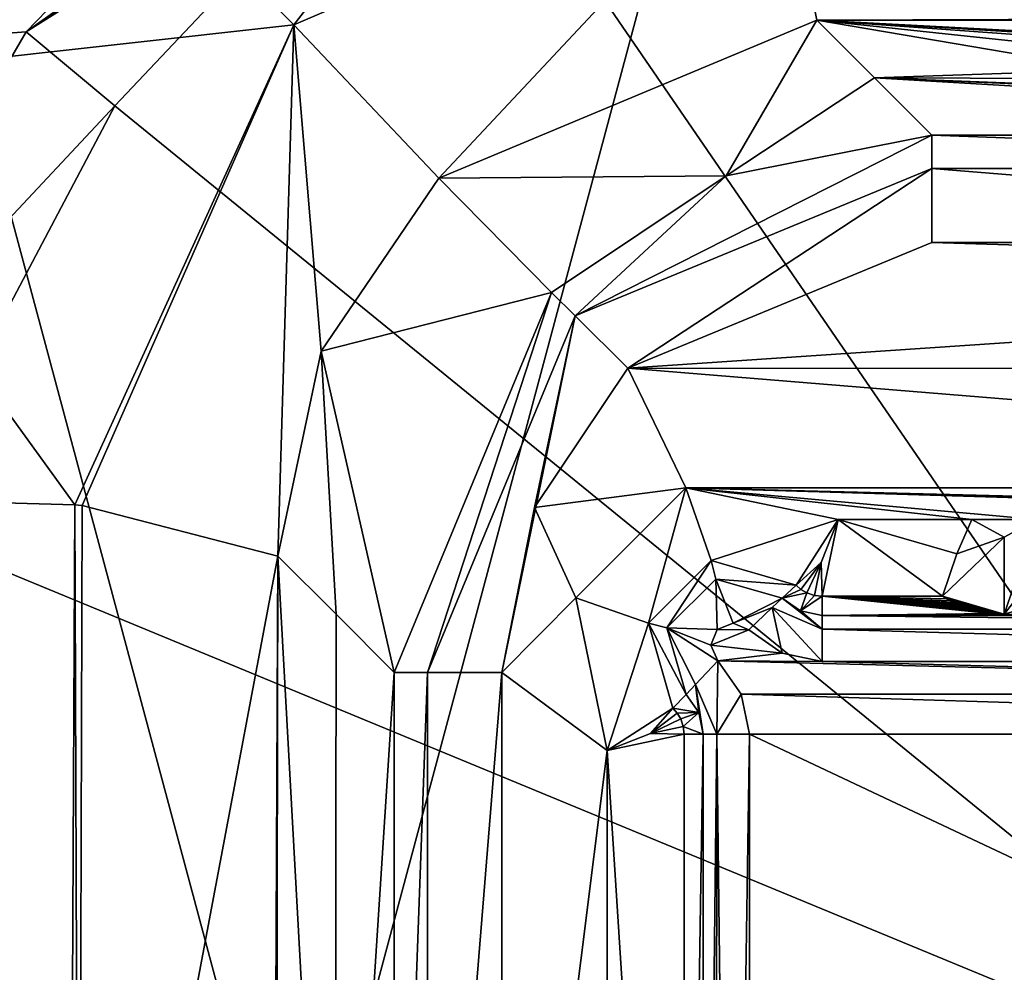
# Model space of a CAD drawing. Header units: metres. Extents: x -28 to 28, y -250 to 28.
# Tile 80 of 92: x -8.9 to -2.5, y 2.02 to 8.22. Entities that reach past the tile are written whole.
import ezdxf

# ---------------------------------------------------------------- set-up
doc = ezdxf.new("R2010")
doc.units = ezdxf.units.M
doc.layers.add('solid_10661053', color=7, linetype='CONTINUOUS')

msp = doc.modelspace()

# ---------------------------------------------------------------- linework, layer by layer
at = {"layer": 'solid_10661053'}
for points in [[(-13.249035, -22.95023, -10.5), (-13.249035, 22.95023, -10.5), (0, 26.5, -10.5)], [(0, -26.5, -10.5), (-13.249035, -22.95023, -10.5), (0, 26.5, -10.5)], [(-13.249035, 22.95023), (0, -26.5), (0, 26.5)], [(-13.249035, 22.95023), (-13.249035, -22.95023), (0, -26.5)], [(-17.739256, 16.055988, 230.100952), (-9.278827, 8.106819, 237.176941), (-6.73373, 10.334327, 237.172104)], [(-7.118425, 8.184284, 232.534927), (-8.989625, 10.07582, 232.822617), (-4.032807, 12.158871, 233.073761)], [(-7.118425, 8.184284, 232.534927), (-4.032807, 12.158871, 233.073761), (-3.979159, 9.534642, 232.721344)], [(-1.779561, 12.048891, 237.160797), (-3.509435, 11.500868, 237.216782), (0, 0.909153, 237.849655)], [(-8.859983, 8.137816, 237.36351), (-3.652836, 11.825965, 237.156357), (-6.73373, 10.334327, 237.172104)], [(-8.859983, 8.137816, 237.36351), (-3.581637, 11.666224, 237.202866), (-3.652836, 11.825965, 237.156357)], [(-8.859983, 8.137816, 237.36351), (-3.509435, 11.500868, 237.216782), (-3.581637, 11.666224, 237.202866)], [(-8.859983, 8.137816, 237.36351), (-6.165717, 9.898357, 237.390656), (-3.509435, 11.500868, 237.216782)], [(-6.165717, 9.898357, 237.390656), (0, 0.909153, 237.849655), (-3.509435, 11.500868, 237.216782)], [(-8.859983, 8.137816, 237.36351), (-6.73373, 10.334327, 237.172104), (-9.278827, 8.106819, 237.176941)], [(-7.118425, 8.184284, 232.534927), (-10.528458, 7.804947, 232.968018), (-8.989625, 10.07582, 232.822617)], [(-8.859983, 8.137816, 237.36351), (-8.283854, 7.656348, 237.656052), (-6.165717, 9.898357, 237.390656)], [(-6.165717, 9.898357, 237.390656), (-8.283854, 7.656348, 237.656052), (0, 0.909153, 237.849655)], [(-7.118425, 8.184284, 232.534927), (-3.979159, 9.534642, 232.721344), (-6.176363, 7.185163, 230.231354)], [(-3.979159, 9.534642, 232.721344), (-3.717684, 8.212887, 230.402695), (-6.176363, 7.185163, 230.231354)], [(-3.979159, 9.534642, 232.721344), (-1.848513, 8.220936, 230.556259), (-3.717684, 8.212887, 230.402695)], [(-6.176363, 7.185163, 230.231354), (-3.717684, 8.212887, 230.402695), (-4.309006, 7.200229, 216.152191)], [(-4.309006, 7.200229, 216.152191), (-3.717684, 8.212887, 230.402695), (-3.344558, 7.839761, 223.283035)], [(-3.717684, 8.212887, 230.402695), (-1.848513, 8.220936, 230.556259), (3.717684, 8.212887, 230.402695)], [(-3.717684, 8.212887, 230.402695), (3.717684, 8.212887, 230.402695), (3.344558, 7.839761, 223.283035)], [(1.049339, 7.930741, 225.019028), (-3.717684, 8.212887, 230.402695), (3.344558, 7.839761, 223.283035)], [(-1.818271, 7.890472, 224.250656), (-3.344558, 7.839761, 223.283035), (-3.717684, 8.212887, 230.402695)], [(-1.049339, 7.930741, 225.019028), (-1.818271, 7.890472, 224.250656), (-3.717684, 8.212887, 230.402695)], [(0, 7.945466, 225.300003), (-1.049339, 7.930741, 225.019028), (-3.717684, 8.212887, 230.402695)], [(1.049339, 7.930741, 225.019028), (0, 7.945466, 225.300003), (-3.717684, 8.212887, 230.402695)], [(-8.859983, 8.137816, 237.36351), (-9.278827, 8.106819, 237.176941), (-10.543485, 5.241833, 237.592072)], [(-8.859983, 8.137816, 237.36351), (-10.543485, 5.241833, 237.592072), (-8.283854, 7.656348, 237.656052)], [(-7.118425, 8.184284, 232.534927), (-8.544161, 5.061371, 232.902969), (-10.528458, 7.804947, 232.968018)], [(-8.496659, 5.056496, 232.870712), (-8.544161, 5.061371, 232.902969), (-7.118425, 8.184284, 232.534927)], [(-8.496659, 5.056496, 232.870712), (-7.118425, 8.184284, 232.534927), (-7.222878, 4.727674, 230.593323)], [(-7.118425, 8.184284, 232.534927), (-6.941397, 6.060151, 230.350357), (-7.222878, 4.727674, 230.593323)], [(-7.118425, 8.184284, 232.534927), (-6.176363, 7.185163, 230.231354), (-6.941397, 6.060151, 230.350357)], [(-1.818271, 7.890472, 224.250656), (-2.1, 7.83541, 223.199997), (-3.344558, 7.839761, 223.283035)], [(-4.309006, 7.200229, 216.152191), (-3.344558, 7.839761, 223.283035), (-2.971432, 7.466635, 216.163361)], [(-3.344558, 7.839761, 223.283035), (2.971432, 7.466635, 216.163361), (-2.971432, 7.466635, 216.163361)], [(-1.049339, 7.740078, 221.380966), (2.971432, 7.466635, 216.163361), (-3.344558, 7.839761, 223.283035)], [(-1.818271, 7.780347, 222.149338), (-1.049339, 7.740078, 221.380966), (-3.344558, 7.839761, 223.283035)], [(-2.1, 7.83541, 223.199997), (-1.818271, 7.780347, 222.149338), (-3.344558, 7.839761, 223.283035)], [(-8.544161, 5.061371, 232.902969), (-11.093995, 5.132596, 233.2771), (-10.528458, 7.804947, 232.968018)], [(-10.543485, 5.241833, 237.592072), (-9.723983, 4.928861, 237.994553), (-8.283854, 7.656348, 237.656052)], [(-8.283854, 7.656348, 237.656052), (-9.723983, 4.928861, 237.994553), (0, 0.909153, 237.849655)], [(-5.289133, 6.290431, 215.69223), (-4.309006, 7.200229, 216.152191), (-2.971432, 7.466635, 216.163361)], [(-5.289133, 6.290431, 215.69223), (-2.971432, 7.466635, 216.163361), (-2.971432, 7.249443, 215.69223)], [(2.971432, 7.249443, 215.69223), (-2.971432, 7.466635, 216.163361), (2.971432, 7.466635, 216.163361)], [(-2.971432, 7.249443, 215.69223), (-2.971432, 7.466635, 216.163361), (2.971432, 7.249443, 215.69223)], [(-5.289133, 6.290431, 215.69223), (-2.971432, 7.249443, 215.69223), (-4.947726, 5.950408, 215.5)], [(-2.971432, 7.249443, 215.69223), (-2.971432, 6.767595, 215.5), (-4.947726, 5.950408, 215.5)], [(-2.971432, 7.249443, 215.69223), (2.971432, 6.767595, 215.5), (-2.971432, 6.767595, 215.5)], [(-2.971432, 7.249443, 215.69223), (2.971432, 7.249443, 215.69223), (2.971432, 6.767595, 215.5)], [(-6.941397, 6.060151, 230.350357), (-6.176363, 7.185163, 230.231354), (-5.4432, 6.442205, 216.148254)], [(-6.176363, 7.185163, 230.231354), (-4.309006, 7.200229, 216.152191), (-5.4432, 6.442205, 216.148254)], [(-5.289133, 6.290431, 215.69223), (-5.4432, 6.442205, 216.148254), (-4.309006, 7.200229, 216.152191)], [(-4.947726, 5.950408, 215.5), (-2.971432, 6.767595, 215.5), (4.043169, 6.554436, 215.5)], [(-2.971432, 6.767595, 215.5), (2.971432, 6.767595, 215.5), (4.043169, 6.554436, 215.5)], [(-4.947726, 5.950408, 215.5), (4.043169, 6.554436, 215.5), (4.950408, 5.947726, 215.5)], [(-6.941397, 6.060151, 230.350357), (-5.4432, 6.442205, 216.148254), (-6.466635, 3.971432, 216.163361)], [(-6.249443, 3.971432, 215.69223), (-6.466635, 3.971432, 216.163361), (-5.4432, 6.442205, 216.148254)], [(-5.289133, 6.290431, 215.69223), (-6.249443, 3.971432, 215.69223), (-5.4432, 6.442205, 216.148254)], [(-5.289133, 6.290431, 215.69223), (-5.767595, 3.971432, 215.5), (-6.249443, 3.971432, 215.69223)], [(-5.289133, 6.290431, 215.69223), (-5.554436, 5.043169, 215.5), (-5.767595, 3.971432, 215.5)], [(-5.289133, 6.290431, 215.69223), (-4.947726, 5.950408, 215.5), (-5.554436, 5.043169, 215.5)], [(-6.941397, 6.060151, 230.350357), (-6.844757, 4.349553, 223.378342), (-7.222878, 4.727674, 230.593323)], [(-6.941397, 6.060151, 230.350357), (-6.466635, 3.971432, 216.163361), (-6.844757, 4.349553, 223.378342)], [(-4.570551, 5.171629, 215.5), (-5.554436, 5.043169, 215.5), (-4.947726, 5.950408, 215.5)], [(4.570551, 5.171629, 215.5), (-4.947726, 5.950408, 215.5), (4.950408, 5.947726, 215.5)], [(-4.570551, 5.171629, 215.5), (-4.947726, 5.950408, 215.5), (4.570551, 5.171629, 215.5)], [(-8.577277, -2.14433, 233.207245), (-11.123361, -2.173997, 233.569336), (-11.093995, 5.132596, 233.2771)], [(-8.577277, -2.14433, 233.207245), (-11.093995, 5.132596, 233.2771), (-8.544161, 5.061371, 232.902969)], [(-4.570551, 5.171629, 215.5), (-5.28663, 4.45555, 215.5), (-5.554436, 5.043169, 215.5)], [(-4.813382, 4.291574, 215.995636), (-5.28663, 4.45555, 215.5), (-4.570551, 5.171629, 215.5)], [(-4.813382, 4.291574, 215.995636), (-4.570551, 5.171629, 215.5), (-4.406575, 4.698382, 215.995636)], [(-4.570551, 5.171629, 215.5), (-2.288728, 4.966343, 215.5), (-2.711272, 4.966343, 215.5)], [(-3.578945, 4.966343, 215.5), (-4.570551, 5.171629, 215.5), (-2.711272, 4.966343, 215.5)], [(-4.570551, 5.171629, 215.5), (2.288728, 4.966343, 215.5), (-2.288728, 4.966343, 215.5)], [(-4.570551, 5.171629, 215.5), (2.711272, 4.966343, 215.5), (2.288728, 4.966343, 215.5)], [(-4.570551, 5.171629, 215.5), (3.578945, 4.966343, 215.5), (2.711272, 4.966343, 215.5)], [(-4.570551, 5.171629, 215.5), (4.570551, 5.171629, 215.5), (3.578945, 4.966343, 215.5)], [(-4.406575, 4.698382, 215.995636), (-4.570551, 5.171629, 215.5), (-3.578945, 4.966343, 215.5)], [(-8.517902, -2.141734, 233.166992), (-8.577277, -2.14433, 233.207245), (-8.544161, 5.061371, 232.902969)], [(-8.517902, -2.141734, 233.166992), (-8.544161, 5.061371, 232.902969), (-8.496659, 5.056496, 232.870712)], [(-8.517902, -2.141734, 233.166992), (-8.496659, 5.056496, 232.870712), (-7.222878, 4.727674, 230.593323)], [(-5.28663, 4.45555, 215.5), (-5.767595, 3.971432, 215.5), (-5.554436, 5.043169, 215.5)], [(-4.406575, 4.698382, 215.995636), (-3.578945, 4.966343, 215.5), (-3.853717, 4.539374, 215.995636)], [(-3.689991, 4.686271, 215.777634), (-3.853717, 4.539374, 215.995636), (-3.578945, 4.966343, 215.5)], [(-3.689991, 4.686271, 215.777634), (-3.578945, 4.966343, 215.5), (-3.684052, 4.466362, 215.995636)], [(-3.684052, 4.466362, 215.995636), (-3.578945, 4.966343, 215.5), (-2.901253, 4.466362, 215.995636)], [(-2.807644, 4.743575, 215.720825), (-3.578945, 4.966343, 215.5), (-2.711272, 4.966343, 215.5)], [(-2.807644, 4.743575, 215.720825), (-2.901253, 4.466362, 215.995636), (-3.578945, 4.966343, 215.5)], [(-2.807644, 4.743575, 215.720825), (-2.711272, 4.966343, 215.5), (-2.500001, 4.85, 215.5)], [(-2.288728, 4.966343, 215.5), (-2.500001, 4.85, 215.5), (-2.711272, 4.966343, 215.5)], [(-2.5, 4.35, 216), (-2.500001, 4.85, 215.5), (-2.288728, 4.966343, 215.5)], [(-2.192356, 4.743575, 215.72084), (-2.5, 4.35, 216), (-2.288728, 4.966343, 215.5)], [(-9.723983, 4.928861, 237.994553), (-10.375583, 1.931561, 238.377335), (0, 0.909153, 237.849655)], [(-2.901253, 4.466362, 215.995636), (-2.500001, 4.85, 215.5), (-2.5, 4.35, 216)], [(-2.807644, 4.743575, 215.720825), (-2.500001, 4.85, 215.5), (-2.901253, 4.466362, 215.995636)], [(-2.192356, 4.743575, 215.72084), (-2.098747, 4.466362, 215.995636), (-2.5, 4.35, 216)], [(-8.517902, -2.141734, 233.166992), (-7.222878, 4.727674, 230.593323), (-7.23894, 1.339158, 230.899826)], [(-7.23894, 1.339158, 230.899826), (-7.222878, 4.727674, 230.593323), (-7.237208, -2, 230.86676)], [(-7.222878, 4.727674, 230.593323), (-6.851922, -2, 223.51506), (-7.237208, -2, 230.86676)], [(-7.222878, 4.727674, 230.593323), (-6.844757, 4.349553, 223.378342), (-6.851922, -2, 223.51506)], [(-4.693332, 4.260595, 230.202621), (-4.813382, 4.291574, 215.995636), (-4.406575, 4.698382, 215.995636)], [(-4.375595, 4.578332, 230.202621), (-4.693332, 4.260595, 230.202621), (-4.406575, 4.698382, 215.995636)], [(-4.375595, 4.578332, 230.202621), (-4.406575, 4.698382, 215.995636), (-3.853717, 4.539374, 215.995636)], [(-3.689991, 4.686271, 215.777634), (-3.821943, 4.511451, 215.99025), (-3.853717, 4.539374, 215.995636)], [(-3.689991, 4.686271, 215.777634), (-3.783453, 4.488776, 215.973419), (-3.821943, 4.511451, 215.99025)], [(-3.689991, 4.686271, 215.777634), (-3.733791, 4.471766, 215.99028), (-3.783453, 4.488776, 215.973419)], [(-3.689991, 4.686271, 215.777634), (-3.684052, 4.466362, 215.995636), (-3.733791, 4.471766, 215.99028)], [(-4.375595, 4.578332, 230.202621), (-4.365662, 4.25071, 230.5), (-4.693332, 4.260595, 230.202621)], [(-4.375595, 4.578332, 230.202621), (-4.262657, 4.292372, 230.5), (-4.365662, 4.25071, 230.5)], [(-3.943751, 4.454136, 230.202621), (-4.262657, 4.292372, 230.5), (-4.375595, 4.578332, 230.202621)], [(-3.943751, 4.454136, 230.202621), (-4.375595, 4.578332, 230.202621), (-3.853717, 4.539374, 215.995636)], [(-3.821943, 4.511451, 215.99025), (-3.943751, 4.454136, 230.202621), (-3.853717, 4.539374, 215.995636)], [(-3.821943, 4.511451, 215.99025), (-3.783453, 4.488776, 215.973419), (-3.943751, 4.454136, 230.202621)], [(-3.825414, 4.371505, 230.202621), (-3.943751, 4.454136, 230.202621), (-3.783453, 4.488776, 215.973419)], [(-3.733791, 4.471766, 215.99028), (-3.825414, 4.371505, 230.202621), (-3.783453, 4.488776, 215.973419)], [(-5.28663, 4.45555, 215.5), (-5.081343, 3.463945, 215.5), (-5.767595, 3.971432, 215.5)], [(-4.813382, 4.291574, 215.995636), (-5.081343, 3.463945, 215.5), (-5.28663, 4.45555, 215.5)], [(-4.008224, 4.393097, 230.413055), (-4.262657, 4.292372, 230.5), (-3.943751, 4.454136, 230.202621)], [(-4.008224, 4.393097, 230.413055), (-3.943751, 4.454136, 230.202621), (-3.684052, 4.253596, 230.413055)], [(-3.684052, 4.253596, 230.413055), (-3.943751, 4.454136, 230.202621), (-3.825414, 4.371505, 230.202621)], [(-3.733791, 4.471766, 215.99028), (-3.684052, 4.466362, 215.995636), (-3.825414, 4.371505, 230.202621)], [(-3.825414, 4.371505, 230.202621), (-3.684052, 4.466362, 215.995636), (-3.684052, 4.34238, 230.202621)], [(-3.684052, 4.466362, 215.995636), (-2.901253, 4.466362, 215.995636), (-2.875928, 4.451018, 217.753922)], [(-3.684052, 4.466362, 215.995636), (-2.875928, 4.451018, 217.753922), (-2.85215, 4.437814, 219.266968)], [(-3.684052, 4.466362, 215.995636), (-2.85215, 4.437814, 219.266968), (-2.829686, 4.426347, 220.580902)], [(-3.684052, 4.466362, 215.995636), (-2.829686, 4.426347, 220.580902), (-2.808503, 4.416388, 221.722137)], [(-3.684052, 4.466362, 215.995636), (-2.808503, 4.416388, 221.722137), (-2.788557, 4.407732, 222.713959)], [(-3.684052, 4.466362, 215.995636), (-2.788557, 4.407732, 222.713959), (-2.769795, 4.400207, 223.57634)], [(-3.684052, 4.466362, 215.995636), (-2.769795, 4.400207, 223.57634), (-2.752163, 4.393661, 224.32634)], [(-3.684052, 4.466362, 215.995636), (-2.752163, 4.393661, 224.32634), (-2.735605, 4.387968, 224.97879)], [(-3.684052, 4.466362, 215.995636), (-2.735605, 4.387968, 224.97879), (-2.720063, 4.383012, 225.546661)], [(-3.684052, 4.466362, 215.995636), (-2.720063, 4.383012, 225.546661), (-2.70548, 4.378697, 226.041092)], [(-3.684052, 4.466362, 215.995636), (-2.70548, 4.378697, 226.041092), (-2.691801, 4.374939, 226.471649)], [(-3.684052, 4.466362, 215.995636), (-2.691801, 4.374939, 226.471649), (-2.678971, 4.371667, 226.846664)], [(-3.684052, 4.466362, 215.995636), (-2.678971, 4.371667, 226.846664), (-2.66694, 4.368815, 227.173416)], [(-3.684052, 4.466362, 215.995636), (-2.66694, 4.368815, 227.173416), (-2.65566, 4.366331, 227.458069)], [(-3.684052, 4.466362, 215.995636), (-2.65566, 4.366331, 227.458069), (-2.645088, 4.364168, 227.705994)], [(-3.684052, 4.466362, 215.995636), (-2.645088, 4.364168, 227.705994), (-2.635183, 4.362284, 227.921875)], [(-3.684052, 4.466362, 215.995636), (-2.635183, 4.362284, 227.921875), (-2.625901, 4.360643, 228.109863)], [(-3.684052, 4.466362, 215.995636), (-2.625901, 4.360643, 228.109863), (-2.617206, 4.359215, 228.273529)], [(-3.684052, 4.466362, 215.995636), (-2.617206, 4.359215, 228.273529), (-2.60906, 4.357972, 228.41597)], [(-3.684052, 4.466362, 215.995636), (-2.60906, 4.357972, 228.41597), (-2.601429, 4.35689, 228.539902)], [(-3.684052, 4.466362, 215.995636), (-2.601429, 4.35689, 228.539902), (-2.594278, 4.355949, 228.647736)], [(-3.684052, 4.466362, 215.995636), (-2.594278, 4.355949, 228.647736), (-2.587576, 4.355131, 228.741531)], [(-3.684052, 4.466362, 215.995636), (-2.587576, 4.355131, 228.741531), (-2.581295, 4.354419, 228.823074)], [(-3.684052, 4.466362, 215.995636), (-2.581295, 4.354419, 228.823074), (-2.575405, 4.3538, 228.893967)], [(-3.684052, 4.34238, 230.202621), (-3.684052, 4.466362, 215.995636), (-2.575405, 4.3538, 228.893967)], [(-2.875928, 4.451018, 217.753922), (-2.901253, 4.466362, 215.995636), (-2.5, 4.35, 216)], [(-2.85215, 4.437814, 219.266968), (-2.875928, 4.451018, 217.753922), (-2.5, 4.35, 216)], [(-2.829686, 4.426347, 220.580902), (-2.85215, 4.437814, 219.266968), (-2.5, 4.35, 216)], [(-2.808503, 4.416388, 221.722137), (-2.829686, 4.426347, 220.580902), (-2.5, 4.35, 216)], [(-2.498994, 4.350001, 229.329346), (-2.5, 4.35, 216), (-2.098747, 4.466362, 215.995636)], [(-4.008224, 4.393097, 230.413055), (-4.161598, 4.247894, 230.5), (-4.262657, 4.292372, 230.5)], [(-4.008224, 4.393097, 230.413055), (-3.943996, 4.095948, 230.5), (-4.161598, 4.247894, 230.5)], [(-4.008224, 4.393097, 230.413055), (-3.684052, 4.042391, 230.5), (-3.943996, 4.095948, 230.5)], [(-4.008224, 4.393097, 230.413055), (-3.684052, 4.253596, 230.413055), (-3.684052, 4.042391, 230.5)], [(-3.684052, 4.253596, 230.413055), (-3.825414, 4.371505, 230.202621), (-3.684052, 4.34238, 230.202621)], [(-3.684052, 4.34238, 230.202621), (-2.575405, 4.3538, 228.893967), (-2.56988, 4.353262, 228.955582)], [(-2.788557, 4.407732, 222.713959), (-2.808503, 4.416388, 221.722137), (-2.5, 4.35, 216)], [(-2.769795, 4.400207, 223.57634), (-2.788557, 4.407732, 222.713959), (-2.5, 4.35, 216)], [(-2.752163, 4.393661, 224.32634), (-2.769795, 4.400207, 223.57634), (-2.5, 4.35, 216)], [(-2.735605, 4.387968, 224.97879), (-2.752163, 4.393661, 224.32634), (-2.5, 4.35, 216)], [(-2.720063, 4.383012, 225.546661), (-2.735605, 4.387968, 224.97879), (-2.5, 4.35, 216)], [(-2.70548, 4.378697, 226.041092), (-2.720063, 4.383012, 225.546661), (-2.5, 4.35, 216)], [(-2.691801, 4.374939, 226.471649), (-2.70548, 4.378697, 226.041092), (-2.5, 4.35, 216)], [(-2.678971, 4.371667, 226.846664), (-2.691801, 4.374939, 226.471649), (-2.5, 4.35, 216)], [(-2.66694, 4.368815, 227.173416), (-2.678971, 4.371667, 226.846664), (-2.5, 4.35, 216)], [(-2.65566, 4.366331, 227.458069), (-2.66694, 4.368815, 227.173416), (-2.5, 4.35, 216)], [(-2.645088, 4.364168, 227.705994), (-2.65566, 4.366331, 227.458069), (-2.5, 4.35, 216)], [(-2.635183, 4.362284, 227.921875), (-2.645088, 4.364168, 227.705994), (-2.5, 4.35, 216)], [(-2.625901, 4.360643, 228.109863), (-2.635183, 4.362284, 227.921875), (-2.5, 4.35, 216)], [(-2.617206, 4.359215, 228.273529), (-2.625901, 4.360643, 228.109863), (-2.5, 4.35, 216)], [(-2.60906, 4.357972, 228.41597), (-2.617206, 4.359215, 228.273529), (-2.5, 4.35, 216)], [(-2.601429, 4.35689, 228.539902), (-2.60906, 4.357972, 228.41597), (-2.5, 4.35, 216)], [(-2.594278, 4.355949, 228.647736), (-2.601429, 4.35689, 228.539902), (-2.5, 4.35, 216)], [(-2.587576, 4.355131, 228.741531), (-2.594278, 4.355949, 228.647736), (-2.5, 4.35, 216)], [(-2.581295, 4.354419, 228.823074), (-2.587576, 4.355131, 228.741531), (-2.5, 4.35, 216)], [(-2.575405, 4.3538, 228.893967), (-2.581295, 4.354419, 228.823074), (-2.5, 4.35, 216)], [(-2.56988, 4.353262, 228.955582), (-2.575405, 4.3538, 228.893967), (-2.5, 4.35, 216)], [(-6.844757, 4.349553, 223.378342), (-6.466635, 3.971432, 216.163361), (-6.851922, -2, 223.51506)], [(-4.813382, 4.291574, 215.995636), (-4.654374, 3.738717, 215.995636), (-5.081343, 3.463945, 215.5)], [(-4.813382, 4.291574, 215.995636), (-4.569136, 3.828751, 230.202621), (-4.654374, 3.738717, 215.995636)], [(-4.693332, 4.260595, 230.202621), (-4.569136, 3.828751, 230.202621), (-4.813382, 4.291574, 215.995636)], [(-4.365662, 4.25071, 230.5), (-4.262657, 4.292372, 230.5), (-4.161598, 4.247894, 230.5)], [(-3.684052, 4.34238, 230.202621), (-2.56988, 4.353262, 228.955582), (-2.564694, 4.352796, 229.009109)], [(-3.684052, 4.34238, 230.202621), (-2.564694, 4.352796, 229.009109), (-2.559824, 4.35239, 229.055588)], [(-3.684052, 4.34238, 230.202621), (-2.559824, 4.35239, 229.055588), (-2.555248, 4.352037, 229.095947)], [(-3.684052, 4.34238, 230.202621), (-2.555248, 4.352037, 229.095947), (-2.550943, 4.351732, 229.130951)], [(-3.684052, 4.34238, 230.202621), (-2.550943, 4.351732, 229.130951), (-2.546889, 4.351467, 229.161316)], [(-3.684052, 4.34238, 230.202621), (-2.546889, 4.351467, 229.161316), (-2.543067, 4.351237, 229.187622)], [(-3.684052, 4.34238, 230.202621), (-2.543067, 4.351237, 229.187622), (-2.539457, 4.351038, 229.210419)], [(-3.684052, 4.34238, 230.202621), (-2.539457, 4.351038, 229.210419), (-2.536043, 4.350867, 229.230133)], [(-3.684052, 4.34238, 230.202621), (-2.536043, 4.350867, 229.230133), (-2.532806, 4.350718, 229.247177)], [(-3.684052, 4.34238, 230.202621), (-2.532806, 4.350718, 229.247177), (-2.529727, 4.350589, 229.261902)], [(-3.684052, 4.34238, 230.202621), (-2.529727, 4.350589, 229.261902), (-2.526791, 4.350479, 229.274582)], [(-3.684052, 4.34238, 230.202621), (-2.526791, 4.350479, 229.274582), (-2.523985, 4.350384, 229.285477)], [(-3.684052, 4.34238, 230.202621), (-2.523985, 4.350384, 229.285477), (-2.521285, 4.350302, 229.294815)], [(-3.684052, 4.34238, 230.202621), (-2.521285, 4.350302, 229.294815), (-2.518657, 4.350232, 229.302841)], [(-3.684052, 4.34238, 230.202621), (-2.518657, 4.350232, 229.302841), (-2.516068, 4.350172, 229.309708)], [(-3.684052, 4.34238, 230.202621), (-2.516068, 4.350172, 229.309708), (-2.513503, 4.350121, 229.315506)], [(-3.684052, 4.34238, 230.202621), (-2.513503, 4.350121, 229.315506), (-2.510925, 4.35008, 229.320313)], [(-3.684052, 4.34238, 230.202621), (-2.510925, 4.35008, 229.320313), (-2.508248, 4.350045, 229.324234)], [(-3.684052, 4.34238, 230.202621), (-2.508248, 4.350045, 229.324234), (-2.505482, 4.35002, 229.327133)], [(-3.684052, 4.34238, 230.202621), (-2.505482, 4.35002, 229.327133), (-2.502548, 4.350004, 229.328934)], [(3.684052, 4.34238, 230.202621), (-3.684052, 4.34238, 230.202621), (-2.502548, 4.350004, 229.328934)], [(3.684052, 4.253596, 230.413055), (-3.684052, 4.34238, 230.202621), (3.684052, 4.34238, 230.202621)], [(-3.684052, 4.253596, 230.413055), (-3.684052, 4.34238, 230.202621), (3.684052, 4.253596, 230.413055)], [(-2.564694, 4.352796, 229.009109), (-2.56988, 4.353262, 228.955582), (-2.5, 4.35, 216)], [(-2.559824, 4.35239, 229.055588), (-2.564694, 4.352796, 229.009109), (-2.5, 4.35, 216)], [(-2.555248, 4.352037, 229.095947), (-2.559824, 4.35239, 229.055588), (-2.5, 4.35, 216)], [(-2.550943, 4.351732, 229.130951), (-2.555248, 4.352037, 229.095947), (-2.5, 4.35, 216)], [(-2.546889, 4.351467, 229.161316), (-2.550943, 4.351732, 229.130951), (-2.5, 4.35, 216)], [(-2.543067, 4.351237, 229.187622), (-2.546889, 4.351467, 229.161316), (-2.5, 4.35, 216)], [(-2.539457, 4.351038, 229.210419), (-2.543067, 4.351237, 229.187622), (-2.5, 4.35, 216)], [(-2.536043, 4.350867, 229.230133), (-2.539457, 4.351038, 229.210419), (-2.5, 4.35, 216)], [(-2.532806, 4.350718, 229.247177), (-2.536043, 4.350867, 229.230133), (-2.5, 4.35, 216)], [(-2.529727, 4.350589, 229.261902), (-2.532806, 4.350718, 229.247177), (-2.5, 4.35, 216)], [(-2.526791, 4.350479, 229.274582), (-2.529727, 4.350589, 229.261902), (-2.5, 4.35, 216)], [(-2.523985, 4.350384, 229.285477), (-2.526791, 4.350479, 229.274582), (-2.5, 4.35, 216)], [(-2.521285, 4.350302, 229.294815), (-2.523985, 4.350384, 229.285477), (-2.5, 4.35, 216)], [(-2.518657, 4.350232, 229.302841), (-2.521285, 4.350302, 229.294815), (-2.5, 4.35, 216)], [(-2.516068, 4.350172, 229.309708), (-2.518657, 4.350232, 229.302841), (-2.5, 4.35, 216)], [(-2.513503, 4.350121, 229.315506), (-2.516068, 4.350172, 229.309708), (-2.5, 4.35, 216)], [(-2.510925, 4.35008, 229.320313), (-2.513503, 4.350121, 229.315506), (-2.5, 4.35, 216)], [(-2.508248, 4.350045, 229.324234), (-2.510925, 4.35008, 229.320313), (-2.5, 4.35, 216)], [(-2.505482, 4.35002, 229.327133), (-2.508248, 4.350045, 229.324234), (-2.5, 4.35, 216)], [(-2.502548, 4.350004, 229.328934), (-2.505482, 4.35002, 229.327133), (-2.5, 4.35, 216)], [(-2.498994, 4.350001, 229.329346), (-2.502548, 4.350004, 229.328934), (-2.5, 4.35, 216)], [(3.684052, 4.34238, 230.202621), (-2.502548, 4.350004, 229.328934), (-2.498994, 4.350001, 229.329346)], [(-4.693332, 4.260595, 230.202621), (-4.365662, 4.25071, 230.5), (-4.407372, 4.147718, 230.5)], [(-4.693332, 4.260595, 230.202621), (-4.407372, 4.147718, 230.5), (-4.362894, 4.046597, 230.5)], [(-4.508097, 3.893224, 230.413055), (-4.693332, 4.260595, 230.202621), (-4.362894, 4.046597, 230.5)], [(-4.508097, 3.893224, 230.413055), (-4.569136, 3.828751, 230.202621), (-4.693332, 4.260595, 230.202621)], [(-4.407372, 4.147718, 230.5), (-4.365662, 4.25071, 230.5), (-4.161598, 4.247894, 230.5)], [(-4.407372, 4.147718, 230.5), (-4.161598, 4.247894, 230.5), (-3.943996, 4.095948, 230.5)], [(-3.684052, 4.253596, 230.413055), (3.684052, 4.042391, 230.5), (-3.684052, 4.042391, 230.5)], [(-3.684052, 4.253596, 230.413055), (3.684052, 4.253596, 230.413055), (3.684052, 4.042391, 230.5)], [(-4.362894, 4.046597, 230.5), (-4.407372, 4.147718, 230.5), (-3.943996, 4.095948, 230.5)], [(-4.368596, 3.569052, 230.413055), (-4.508097, 3.893224, 230.413055), (-4.362894, 4.046597, 230.5)], [(-4.368596, 3.569052, 230.413055), (-4.362894, 4.046597, 230.5), (-4.210947, 3.828994, 230.5)], [(-4.362894, 4.046597, 230.5), (-3.943996, 4.095948, 230.5), (-3.684052, 4.042391, 230.5)], [(4.210948, 3.828996, 230.5), (-4.362894, 4.046597, 230.5), (-3.684052, 4.042391, 230.5)], [(4.210948, 3.828996, 230.5), (-4.210947, 3.828994, 230.5), (-4.362894, 4.046597, 230.5)], [(3.684052, 4.042391, 230.5), (4.210948, 3.828996, 230.5), (-3.684052, 4.042391, 230.5)], [(-6.466635, 3.971432, 216.163361), (-6.466635, -2, 216.163361), (-6.851922, -2, 223.51506)], [(-6.249443, 3.971432, 215.69223), (-6.466635, -2, 216.163361), (-6.466635, 3.971432, 216.163361)], [(-6.249443, -2, 215.692245), (-6.466635, -2, 216.163361), (-6.249443, 3.971432, 215.69223)], [(-6.249443, -2, 215.692245), (-5.767595, 3.971432, 215.5), (-5.767595, -2, 215.5)], [(-6.249443, -2, 215.692245), (-6.249443, 3.971432, 215.69223), (-5.767595, 3.971432, 215.5)], [(-5.081343, 3.463945, 215.5), (-5.767595, -2, 215.5), (-5.767595, 3.971432, 215.5)], [(-4.508097, 3.893224, 230.413055), (-4.486505, 3.710414, 230.202621), (-4.569136, 3.828751, 230.202621)], [(-4.508097, 3.893224, 230.413055), (-4.45738, 3.569052, 230.202621), (-4.486505, 3.710414, 230.202621)], [(-4.368596, 3.569052, 230.413055), (-4.45738, 3.569052, 230.202621), (-4.508097, 3.893224, 230.413055)], [(-4.654374, 3.738717, 215.995636), (-4.569136, 3.828751, 230.202621), (-4.486505, 3.710414, 230.202621)], [(-4.368596, 3.569052, 230.413055), (-4.210947, 3.828994, 230.5), (-4.157391, 3.569052, 230.5)], [(4.210948, 3.828996, 230.5), (4.157391, 3.569052, 230.5), (-4.210947, 3.828994, 230.5)], [(4.157391, 3.569052, 230.5), (-4.157391, 3.569052, 230.5), (-4.210947, 3.828994, 230.5)], [(-4.801243, 3.575003, 215.777664), (-5.081343, 3.463945, 215.5), (-4.654374, 3.738717, 215.995636)], [(-4.801243, 3.575003, 215.777664), (-4.654374, 3.738717, 215.995636), (-4.626451, 3.706944, 215.99025)], [(-4.626451, 3.706944, 215.99025), (-4.654374, 3.738717, 215.995636), (-4.486505, 3.710414, 230.202621)], [(-4.801243, 3.575003, 215.777664), (-4.626451, 3.706944, 215.99025), (-4.603776, 3.668453, 215.973419)], [(-4.801243, 3.575003, 215.777664), (-4.603776, 3.668453, 215.973419), (-4.586766, 3.618791, 215.99028)], [(-4.626451, 3.706944, 215.99025), (-4.486505, 3.710414, 230.202621), (-4.603776, 3.668453, 215.973419)], [(-4.486505, 3.710414, 230.202621), (-4.586766, 3.618791, 215.99028), (-4.603776, 3.668453, 215.973419)], [(-4.486505, 3.710414, 230.202621), (-4.45738, 3.569052, 230.202621), (-4.586766, 3.618791, 215.99028)], [(-4.801243, 3.575003, 215.777664), (-4.586766, 3.618791, 215.99028), (-4.581362, 3.569052, 215.995636)], [(-4.586766, 3.618791, 215.99028), (-4.45738, 3.569052, 230.202621), (-4.581362, 3.569052, 215.995636)], [(-4.801243, 3.575003, 215.777664), (-4.581362, 3.569052, 215.995636), (-5.081343, 3.463945, 215.5)], [(-4.581362, 3.569052, 215.995636), (-4.581362, -4.33, 215.995636), (-5.081343, 3.463945, 215.5)], [(-4.45738, 3.569052, 230.202621), (-4.45738, -4.33, 230.202621), (-4.581362, -4.33, 215.995636)], [(-4.45738, 3.569052, 230.202621), (-4.581362, -4.33, 215.995636), (-4.581362, 3.569052, 215.995636)], [(-4.368596, 3.569052, 230.413055), (-4.45738, -4.33, 230.202621), (-4.45738, 3.569052, 230.202621)], [(-4.37573, -4.318276, 230.405731), (-4.45738, -4.33, 230.202621), (-4.368596, 3.569052, 230.413055)], [(-4.275795, -4.300225, 230.475647), (-4.37573, -4.318276, 230.405731), (-4.368596, 3.569052, 230.413055)], [(-4.275795, -4.300225, 230.475647), (-4.368596, 3.569052, 230.413055), (-4.157391, 3.569052, 230.5)], [(-4.275795, -4.300225, 230.475647), (-4.157391, 3.569052, 230.5), (-4.157391, -0.35164, 230.5)], [(4.157391, -0.35164, 230.5), (-4.157391, -0.35164, 230.5), (-4.157391, 3.569052, 230.5)], [(4.157391, 3.569052, 230.5), (4.157391, -0.35164, 230.5), (-4.157391, 3.569052, 230.5)], [(-5.081343, 3.463945, 215.5), (-5.081343, -4.33, 215.5), (-5.767595, -2, 215.5)], [(-4.581362, -4.33, 215.995636), (-5.081343, -4.33, 215.5), (-5.081343, 3.463945, 215.5)]]:
    msp.add_3dface(points, dxfattribs=at)

doc.saveas('drawing.dxf')
